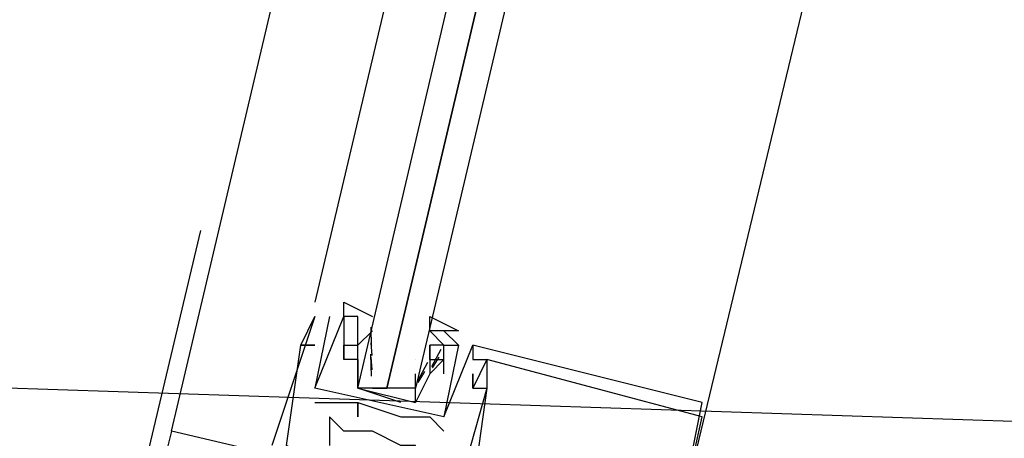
# Model space of a CAD drawing. Header units: feet. Extents: x -79 to 198, y -22 to 181.
# Tile 217 of 256: x 129.179 to 130.094, y 110.918 to 111.307. Entities that reach past the tile are written whole.
import ezdxf

# ---------------------------------------------------------------- set-up
doc = ezdxf.new("R2010")
doc.units = ezdxf.units.FT
doc.layers.add('A-AREA-UNIDAD', color=30, linetype='CONTINUOUS')
doc.layers.add('A-LINEA', color=7, linetype='CONTINUOUS')

msp = doc.modelspace()

# ---------------------------------------------------------------- linework, layer by layer
at = {"layer": 'A-AREA-UNIDAD'}
msp.add_lwpolyline([(114.608, 113.4933), (121.76, 111.8044), (122, 112.4089), (123.072, 112.4089), (129.04, 110.9689), (130.112, 110.9333), (130.272, 110.4889), (135.808, 109.2089)], dxfattribs=at)
at = {"layer": 'A-LINEA'}
for p, q in [((129.32, 110.9244), (130.9867, 117.9911)), ((129.84, 112.6844), (129.4533, 111.0444)), ((129.3467, 111.1111), (129.2267, 110.6044)), ((129.4667, 111.0311), (129.4533, 110.9644)), ((129.4533, 111.0311), (129.4533, 111.0311)), ((129.4667, 111.0311), (129.4533, 110.9644)), ((129.4533, 111.0311), (129.4533, 111.0311)), ((129.4533, 111.0311), (129.4533, 111.0311)), ((129.4667, 111.0311), (129.4667, 111.0311)), ((129.4667, 111.0311), (129.4667, 111.0311)), ((129.4933, 111.0311), (129.48, 111.0311)), ((129.48, 111.0311), (129.48, 111.0311)), ((129.48, 111.0311), (129.48, 111.0311)), ((129.4933, 111.0311), (129.48, 111.0311)), ((129.48, 111.0311), (129.48, 111.0311)), ((129.48, 111.0311), (129.48, 111.0311)), ((129.4933, 111.0311), (129.4933, 111.0311)), ((129.4933, 111.0311), (129.4933, 111.0311)), ((129.5067, 111.0178), (129.4933, 111.0044)), ((129.5059, 111.0027), (129.5056, 111.021)), ((129.5067, 111.0178), (129.5067, 111.0178)), ((129.5067, 111.0178), (129.5067, 111.0178)), ((129.56, 111.0178), (129.56, 111.0178)), ((129.56, 111.0178), (129.56, 111.0178)), ((129.5733, 111.0178), (129.5733, 111.0178)), ((129.5733, 111.0178), (129.5733, 111.0178)), ((129.44, 111.0044), (129.44, 111.0044)), ((129.44, 111.0044), (129.44, 111.0044)), ((129.44, 111.0044), (129.44, 111.0044)), ((129.44, 111.0044), (129.44, 111.0044)), ((129.44, 111.0044), (129.44, 111.0044)), ((129.44, 111.0044), (129.44, 111.0044)), ((129.4533, 111.0044), (129.4533, 111.0044)), ((129.4533, 111.0044), (129.4533, 111.0044)), ((129.4533, 111.0044), (129.4533, 111.0044)), ((129.48, 111.0044), (129.48, 111.0044)), ((129.48, 111.0044), (129.48, 111.0044)), ((129.4933, 111.0044), (129.4933, 111.0044)), ((129.4933, 111.0044), (129.4933, 111.0044)), ((129.5065, 110.9947), (129.5055, 111.0065)), ((129.5067, 111.0044), (129.5067, 111.0044)), ((129.56, 111.0044), (129.56, 111.0044)), ((129.56, 110.9911), (129.56, 111.0044)), ((129.56, 111.0044), (129.56, 111.0044)), ((129.5703, 111.0003), (129.5618, 110.9841)), ((129.5733, 110.9378), (129.6, 111.0044)), ((129.5733, 111.0044), (129.5733, 111.0044)), ((129.5733, 110.9378), (129.6, 111.0044)), ((129.5733, 111.0044), (129.5733, 111.0044)), ((129.5867, 111.0044), (129.5867, 111.0044)), ((129.5867, 111.0044), (129.5867, 111.0044)), ((129.5867, 111.0044), (129.5867, 111.0044)), ((129.5867, 111.0044), (129.5867, 111.0044)), ((129.6, 111.0044), (129.6, 111.0044)), ((129.6, 111.0044), (129.6, 111.0044)), ((129.6, 111.0044), (129.6, 111.0044)), ((129.6, 111.0044), (129.6, 111.0044)), ((129.6, 111.0044), (129.6, 111.0044)), ((129.48, 110.9911), (129.48, 110.9911)), ((129.48, 110.9911), (129.48, 110.9911)), ((129.48, 110.9911), (129.48, 110.9911)), ((129.48, 110.9911), (129.48, 110.9911)), ((129.4933, 110.9911), (129.4933, 110.9911)), ((129.4933, 110.9911), (129.4933, 110.9911)), ((129.5058, 110.9755), (129.5052, 110.9959)), ((129.5065, 110.9813), (129.5055, 110.9932)), ((129.5467, 110.9911), (129.5467, 110.9911)), ((129.56, 110.9911), (129.56, 110.9911)), ((129.56, 110.9911), (129.56, 110.9911)), ((129.5685, 110.9933), (129.5623, 110.9832)), ((129.5733, 110.9911), (129.5733, 110.9911)), ((129.5733, 110.9911), (129.5733, 110.9911)), ((129.6, 110.9911), (129.6, 110.9911)), ((129.6, 110.9911), (129.6, 110.9911)), ((129.6, 110.9911), (129.6, 110.9911)), ((129.6133, 110.9911), (129.6133, 110.9911)), ((129.6133, 110.9911), (129.6133, 110.9911)), ((129.6133, 110.9911), (129.6133, 110.9911)), ((129.6133, 110.9911), (129.6133, 110.9911)), ((129.6133, 110.9911), (129.6133, 110.9911)), ((129.6133, 110.9911), (129.6133, 110.9911)), ((129.558, 110.9883), (129.5484, 110.9703)), ((129.5552, 110.98), (129.5489, 110.9698)), ((129.4933, 110.9778), (129.4933, 110.9778)), ((129.5467, 110.9778), (129.5467, 110.9778)), ((129.56, 110.9778), (129.56, 110.9778)), ((129.56, 110.9778), (129.56, 110.9778)), ((129.5733, 110.9778), (129.5733, 110.9778)), ((129.5733, 110.9778), (129.5733, 110.9778)), ((129.6, 110.9778), (129.6, 110.9778)), ((129.6, 110.9778), (129.6, 110.9778)), ((129.6, 110.9778), (129.6, 110.9778)), ((129.4533, 110.9644), (129.4533, 110.9644)), ((129.4533, 110.9644), (129.4533, 110.9644)), ((129.4533, 110.9644), (129.4533, 110.9644)), ((129.4533, 110.9644), (129.4533, 110.9644)), ((129.5067, 110.9644), (129.52, 110.9644)), ((129.6, 110.9644), (129.6, 110.9644)), ((129.6, 110.9644), (129.6, 110.9644)), ((129.6, 110.9644), (129.6, 110.9644)), ((129.6, 110.9644), (129.6, 110.9644)), ((129.6, 110.9644), (129.6, 110.9644)), ((129.6, 110.9644), (129.6, 110.9644)), ((129.6133, 110.9644), (129.6133, 110.9644)), ((129.6133, 110.9644), (129.6133, 110.9644)), ((129.6133, 110.9644), (129.6133, 110.9644)), ((129.6133, 110.9644), (129.6133, 110.9644)), ((129.6133, 110.9644), (129.6133, 110.9644)), ((129.6133, 110.9644), (129.6133, 110.9644)), ((129.4533, 110.9511), (129.4533, 110.9511)), ((129.4533, 110.9511), (129.4533, 110.9511)), ((129.4667, 110.9511), (129.4667, 110.9511)), ((129.4667, 110.9511), (129.4667, 110.9511)), ((129.48, 110.9511), (129.48, 110.9511)), ((129.48, 110.9511), (129.48, 110.9511)), ((129.4933, 110.9511), (129.4933, 110.9511)), ((129.4933, 110.9511), (129.4933, 110.9511)), ((129.4933, 110.9511), (129.4933, 110.9511)), ((129.4933, 110.9511), (129.4933, 110.9511)), ((129.8133, 110.9511), (129.8133, 110.9511)), ((129.8133, 110.9511), (129.8133, 110.9511)), ((129.8133, 110.9511), (129.8133, 110.9511)), ((129.4667, 110.9378), (129.4667, 110.9378)), ((129.4667, 110.9378), (129.4667, 110.9378)), ((129.4667, 110.9378), (129.4667, 110.9378)), ((129.4933, 110.9378), (129.4933, 110.9378)), ((129.4933, 110.9378), (129.4933, 110.9378)), ((129.5333, 110.9378), (129.5333, 110.9378)), ((129.5333, 110.9378), (129.5333, 110.9378)), ((129.5467, 110.9378), (129.5467, 110.9378)), ((129.5467, 110.9378), (129.5467, 110.9378)), ((129.56, 110.9378), (129.56, 110.9378)), ((129.56, 110.9378), (129.56, 110.9378)), ((129.5733, 110.9378), (129.5733, 110.9378)), ((129.5733, 110.9378), (129.5733, 110.9378)), ((129.8133, 110.9378), (129.8133, 110.9378)), ((129.8133, 110.9378), (129.8133, 110.9378)), ((129.8133, 110.9378), (129.8133, 110.9378)), ((129.32, 110.9244), (129.32, 110.9244)), ((129.32, 110.9244), (129.32, 110.9244)), ((129.32, 110.9244), (129.32, 110.9244)), ((129.48, 110.9244), (129.48, 110.9244)), ((129.48, 110.9244), (129.48, 110.9244)), ((129.48, 110.9244), (129.48, 110.9244)), ((129.5067, 110.9244), (129.5067, 110.9244)), ((129.5067, 110.9244), (129.5067, 110.9244)), ((129.5067, 110.9244), (129.5067, 110.9244)), ((129.5733, 110.9244), (129.5733, 110.9244)), ((129.5733, 110.9244), (129.5733, 110.9244))]:
    msp.add_line(p, q, dxfattribs=at)
for points in [[(129.7867, 110.8178), (130.2133, 112.5911), (130.6, 114.2311)], [(129.9467, 112.6578), (129.5467, 110.9644), (129.5333, 110.9644), (129.52, 110.9644), (129.92, 112.6578), (129.52, 110.9644), (129.5067, 110.9644), (129.4933, 110.9644), (129.8933, 112.6711)], [(129.5333, 110.9511), (129.4933, 110.9644), (129.4933, 110.9911), (129.4933, 111.0044), (129.4933, 111.0178), (129.4933, 111.0311), (129.48, 111.0311), (129.48, 111.0444), (129.5067, 111.0311)], [(129.4533, 110.8978), (129.4267, 110.9111), (129.44, 111.0044), (129.4533, 111.0044), (129.44, 111.0044), (129.4533, 111.0311), (129.4133, 110.9111)], [(129.4533, 110.8978), (129.4267, 110.9111), (129.44, 111.0044), (129.4533, 111.0044), (129.44, 111.0044), (129.4533, 111.0311), (129.4133, 110.9111)], [(129.4533, 110.8978), (129.4267, 110.9111), (129.44, 111.0044), (129.4533, 111.0044), (129.44, 111.0044), (129.4533, 111.0311), (129.4133, 110.9111)], [(129.5733, 110.9378), (129.4533, 110.9644), (129.48, 111.0311), (129.48, 110.9911)], [(129.5733, 110.9378), (129.4533, 110.9644), (129.48, 111.0311), (129.48, 110.9911)], [(129.56, 111.0178), (129.56, 111.0311), (129.5867, 111.0178), (129.5733, 111.0178), (129.56, 111.0178), (129.5733, 111.0044), (129.56, 111.0044), (129.56, 110.9911), (129.56, 110.9778), (129.5467, 110.9511)], [(129.5867, 111.0044), (129.5733, 111.0178), (129.56, 111.0178)], [(129.5867, 111.0044), (129.5733, 111.0178), (129.56, 111.0178)], [(129.7867, 110.8178), (129.8133, 110.9511), (129.6, 111.0044), (129.6, 110.9911), (129.6133, 110.9911), (129.6, 110.9644), (129.6, 110.9778), (129.6, 110.9644), (129.6133, 110.9644), (129.5867, 110.8711), (129.5467, 110.8844), (129.5467, 110.9111), (129.5333, 110.9111), (129.5067, 110.9244), (129.48, 110.9244), (129.4667, 110.9378), (129.4667, 110.9111)], [(129.7867, 110.8178), (129.8133, 110.9511), (129.6, 111.0044), (129.6, 110.9911), (129.6133, 110.9911), (129.6, 110.9644), (129.6, 110.9778), (129.6, 110.9644), (129.6133, 110.9644), (129.5867, 110.8711), (129.5467, 110.8844), (129.5467, 110.9111), (129.5333, 110.9111), (129.5067, 110.9244), (129.48, 110.9244), (129.4667, 110.9378), (129.4667, 110.9111)], [(129.7867, 110.8178), (129.8133, 110.9511), (129.6, 111.0044), (129.6, 110.9911), (129.6133, 110.9911), (129.6, 110.9644), (129.6, 110.9778), (129.6, 110.9644), (129.6133, 110.9644), (129.5867, 110.8711), (129.5467, 110.8844), (129.5467, 110.9111), (129.5333, 110.9111), (129.5067, 110.9244), (129.48, 110.9244), (129.4667, 110.9378), (129.4667, 110.9111)], [(129.4933, 110.9911), (129.48, 110.9911), (129.48, 111.0044), (129.4933, 111.0044)], [(129.4933, 110.9911), (129.48, 110.9911), (129.48, 111.0044), (129.4933, 111.0044)], [(129.5733, 110.9778), (129.5733, 111.0044), (129.5867, 111.0044), (129.5733, 110.9378)], [(129.5733, 110.9778), (129.5733, 111.0044), (129.5867, 111.0044), (129.5733, 110.9378)], [(129.4933, 110.9911), (129.4933, 110.9778), (129.4933, 110.9644), (129.5467, 110.9511), (129.5467, 110.9644), (129.5467, 110.9778)], [(129.56, 110.9911), (129.5733, 110.9911), (129.56, 110.9778)], [(129.56, 110.9911), (129.5733, 110.9911), (129.56, 110.9778)], [(129.7067, 110.8444), (129.7867, 110.8178), (129.8133, 110.9378), (129.6133, 110.9911), (129.6133, 110.9644), (129.6133, 110.9644), (129.6, 110.8711)], [(129.7067, 110.8444), (129.7867, 110.8178), (129.8133, 110.9378), (129.6133, 110.9911), (129.6133, 110.9644), (129.6133, 110.9644), (129.6, 110.8711)], [(129.7067, 110.8444), (129.7867, 110.8178), (129.8133, 110.9378), (129.6133, 110.9911), (129.6133, 110.9644), (129.6133, 110.9644), (129.6, 110.8711)], [(129.4533, 110.9511), (129.4667, 110.9511), (129.48, 110.9511), (129.4933, 110.9511), (129.4933, 110.9378), (129.4933, 110.9511), (129.5333, 110.9378), (129.5467, 110.9378), (129.56, 110.9378), (129.5733, 110.9244)], [(129.4533, 110.9511), (129.4667, 110.9511), (129.48, 110.9511), (129.4933, 110.9511), (129.4933, 110.9378), (129.4933, 110.9511), (129.5333, 110.9378), (129.5467, 110.9378), (129.56, 110.9378), (129.5733, 110.9244)], [(130, 110.7511), (130, 110.7644), (129.32, 110.9244), (129.28, 110.7644), (129.2933, 110.7644)], [(130, 110.7511), (130, 110.7644), (129.32, 110.9244), (129.28, 110.7644), (129.2933, 110.7644)], [(130, 110.7511), (130, 110.7644), (129.32, 110.9244), (129.28, 110.7644), (129.2933, 110.7644)]]:
    msp.add_lwpolyline(points, dxfattribs=at)

doc.saveas('drawing.dxf')
